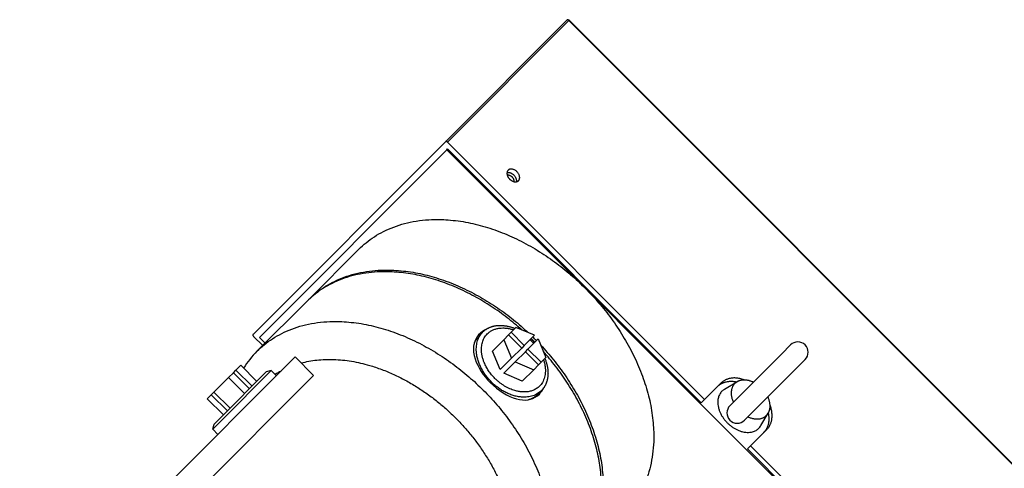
# Model space of a CAD drawing. Extents: x 25137 to 26822, y -7827 to -6639.
# Tile 19 of 20: x 26545 to 26696, y -6820 to -6751. Entities that reach past the tile are written whole.
import ezdxf

# ---------------------------------------------------------------- set-up
doc = ezdxf.new("R2010")
doc.units = 0
doc.header["$LTSCALE"] = 25.4
doc.layers.get('0').update_dxf_attribs({"linetype": 'CONTINUOUS'})

msp = doc.modelspace()

# ---------------------------------------------------------------- linework, layer by layer
for p, q in [((26610.0589069, -6770.0445274), (26628.6839069, -6751.4195274)), ((26610.3606835, -6770.0963041), (26628.9856835, -6751.4713041)), ((26629.0374602, -6751.4195274), (26628.9856835, -6751.4713041)), ((26714.8991575, -6837.384778), (26628.9856835, -6751.4713041)), ((26714.9509342, -6837.3330013), (26629.0374602, -6751.4195274)), ((26610.0589069, -6770.0445274), (26580.5589069, -6799.5445274)), ((26649.7818866, -6809.5175071), (26610.3606835, -6770.0963041)), ((26610.2660136, -6771.2516342), (26581.5160136, -6800.0016342)), ((26610.2660136, -6771.2516342), (26610.3910136, -6771.1266342)), ((26695.1188274, -6856.1044479), (26610.2660136, -6771.2516342)), ((26649.2818866, -6810.0175071), (26610.3910136, -6771.1266342)), ((26596.7748971, -6786.5105176), (26589.0248971, -6794.2605176)), ((26581.1498971, -6802.1355176), (26588.7748971, -6794.5105176)), ((26615.239089, -6799.7247095), (26615.7906521, -6799.1731464)), ((26620.13112, -6799.2167405), (26619.73112, -6799.6167405)), ((26620.8693142, -6798.4785464), (26620.13112, -6799.2167405)), ((26620.13112, -6799.2167405), (26622.1463744, -6801.2319949)), ((26623.7072927, -6799.6710766), (26620.8693142, -6798.4785464)), ((26580.6106835, -6799.8463041), (26582.0248971, -6801.2605176)), ((26581.5160136, -6800.0016342), (26582.3998971, -6800.8855176)), ((26617.2429258, -6802.1049347), (26618.9929258, -6800.3549347)), ((26619.73112, -6799.6167405), (26618.9929258, -6800.3549347)), ((26618.9929258, -6800.3549347), (26620.185456, -6803.1929132)), ((26619.73112, -6799.6167405), (26621.7463744, -6801.6319949)), ((26623.7072927, -6799.6710766), (26622.1463744, -6801.2319949)), ((26622.7120598, -6801.7976803), (26624.2729781, -6800.236762)), ((26624.2729781, -6800.236762), (26625.4655083, -6803.0747404)), ((26618.435456, -6804.9429132), (26617.2429258, -6802.1049347)), ((26621.7463744, -6801.6319949), (26620.185456, -6803.1929132)), ((26620.7511415, -6803.7585986), (26622.3120598, -6802.1976803)), ((26622.1463744, -6801.2319949), (26621.7463744, -6801.6319949)), ((26622.3120598, -6802.1976803), (26622.7120598, -6801.7976803)), ((26622.3120598, -6802.1976803), (26624.3273141, -6804.2129346)), ((26622.7120598, -6801.7976803), (26624.7273141, -6803.8129346)), ((26661.6162274, -6802.5268478), (26653.6795002, -6810.463575)), ((26662.9779544, -6801.1651207), (26661.6162274, -6802.5268478)), ((26544.7586543, -6845.2442748), (26587.0086543, -6802.9942748)), ((26589.8370814, -6805.822702), (26587.0086543, -6802.9942748)), ((26620.185456, -6803.1929132), (26618.435456, -6804.9429132)), ((26619.0011415, -6805.5085986), (26620.7511415, -6803.7585986)), ((26620.7511415, -6803.7585986), (26623.5891199, -6804.9511288)), ((26624.3273141, -6804.2129346), (26624.7273141, -6803.8129346)), ((26624.7273141, -6803.8129346), (26625.4655083, -6803.0747404)), ((26663.8436137, -6804.7542342), (26665.2053407, -6803.3925072)), ((26583.3437543, -6805.0991187), (26575.6786263, -6812.7642468)), ((26582.5770531, -6805.3045557), (26575.7416969, -6812.1399119)), ((26576.7849262, -6806.1469351), (26577.5231204, -6805.4087409)), ((26577.5231204, -6805.4087409), (26577.9231204, -6805.0087409)), ((26577.5231204, -6805.4087409), (26579.9979941, -6807.8836147)), ((26577.9231204, -6805.0087409), (26578.6613146, -6804.2705467)), ((26580.3979941, -6807.4836147), (26577.9231204, -6805.0087409)), ((26578.6613146, -6804.2705467), (26581.1361883, -6806.7454205)), ((26583.3437543, -6805.0991187), (26582.5770531, -6805.3045557)), ((26584.1237824, -6805.8791468), (26583.3437543, -6805.0991187)), ((26621.8391199, -6806.7011288), (26619.0011415, -6805.5085986)), ((26621.8391199, -6806.7011288), (26623.5891199, -6804.9511288)), ((26623.5891199, -6804.9511288), (26624.3273141, -6804.2129346)), ((26655.9068866, -6812.6909612), (26663.8436137, -6804.7542342)), ((26547.5870814, -6848.072702), (26589.8370814, -6805.822702)), ((26574.5372021, -6808.3946593), (26576.7849262, -6806.1469351)), ((26579.2598, -6808.6218089), (26576.7849262, -6806.1469351)), ((26652.2818866, -6807.0175071), (26649.7818866, -6809.5175071)), ((26652.8484642, -6807.9537767), (26654.7610901, -6806.8143399)), ((26574.5372021, -6808.3946593), (26574.1372021, -6808.7946593)), ((26577.0120758, -6810.869533), (26574.5372021, -6808.3946593)), ((26624.2193451, -6808.7049656), (26624.7709083, -6808.1534025)), ((26573.5349262, -6809.3969351), (26574.1372021, -6808.7946593)), ((26576.0098, -6811.8718089), (26573.5349262, -6809.3969351)), ((26574.1372021, -6808.7946593), (26576.6120758, -6811.269533)), ((26649.7818866, -6809.5175071), (26649.2818866, -6810.0175071)), ((26658.4166849, -6813.5219973), (26659.5561216, -6811.6093714)), ((26575.6786263, -6812.7642468), (26574.3634982, -6814.0793748)), ((26575.7416969, -6812.1399119), (26574.5689352, -6813.3126736)), ((26574.3634982, -6814.0793748), (26574.5689352, -6813.3126736)), ((26575.1435263, -6814.8594029), (26574.3634982, -6814.0793748)), ((26656.8529544, -6816.5885749), (26659.3529544, -6814.0885749)), ((26656.3529544, -6817.0885749), (26656.8529544, -6816.5885749)), ((26695.2438274, -6855.9794479), (26656.3529544, -6817.0885749)), ((26696.2741575, -6856.009778), (26656.8529544, -6816.5885749))]:
    msp.add_line(p, q)
for centre, radius, start, end in [((26628.8606835, -6751.5963041), 0.25, 45, 134.999998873), ((26617.4821882, -6801.9772252), 3.3290331, 117.258395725, 133.385805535), ((26617.7989912, -6802.0574387), 3.6099152, 115.752023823, 134.669279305), ((26617.6349211, -6802.0894091), 3.3662762, 135.374693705, 164.407250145), ((26617.6519614, -6806.2920933), 8.0024032, 42.134877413, 47.865122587), ((26617.1093832, -6806.8346714), 8.9751613, 42.445627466, 47.554372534), ((26618.1760858, -6805.76796), 7.4997539, 44.999993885, 48.057277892), ((26594.7304564, -6829.2135929), 40.6568835, 45.000002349, 45.563704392), ((26594.980012, -6828.9640427), 40.6575158, 44.436299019, 45.563700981), ((26594.7304617, -6829.2135983), 40.6568835, 44.436295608, 45.000013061), ((26618.1557836, -6805.7879183), 7.5282223, 41.952345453, 44.998058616), ((26664.0916476, -6802.2788139), 1.575, 315.000006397, 134.999995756), ((26591.4380787, -6812.4119151), 14.5413557, 135.032832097, 148.026797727), ((26591.0125635, -6816.3711421), 12.7978027, 118.806673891, 123.516512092), ((26621.9665348, -6806.4616772), 3.3293817, 316.671293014, 332.741031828), ((26621.8709671, -6806.1327513), 3.6294536, 315.354342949, 334.189504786), ((26621.8547054, -6806.3092185), 3.3661737, 285.600436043, 314.625597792), ((26654.7931934, -6811.5772681), 1.575, 135.0000043, 315.000004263)]:
    msp.add_arc(centre, radius, start, end)
for points, weights in [([(26628.9856835, -6751.4713041), (26628.8089069, -6751.2945274), (26628.6839069, -6751.4195274)], [1, 0.707106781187, 1]), ([(26610.3606835, -6770.0963041), (26610.1839069, -6769.9195274), (26610.0589069, -6770.0445274)], [1, 0.707106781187, 1]), ([(26619.6665863, -6774.4022068), (26619.1040863, -6774.9647068), (26619.8995814, -6775.760202)], [0.803847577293, 0.633974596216, 1]), ([(26619.8995814, -6775.760202), (26620.6950766, -6776.5556971), (26621.2575766, -6775.9931971)], [1, 0.633974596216, 0.803847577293]), ([(26621.7811735, -6798.8617134), (26602.0265088, -6781.2589059), (26588.7748971, -6794.5105176)], [0.968744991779, 0.723671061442, 1]), ([(26589.0248971, -6794.2605176), (26602.7354571, -6780.5499576), (26622.7517829, -6799.2695674)], [1, 0.716811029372, 0.981234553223]), ([(26580.5589069, -6799.5445274), (26580.4339069, -6799.6695274), (26580.6106835, -6799.8463041)], [1, 0.707106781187, 1]), ([(26617.1057802, -6806.8382745), (26612.6156521, -6802.3481464), (26615.7906521, -6799.1731464)], [1, 0.633974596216, 0.803847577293]), ([(26624.6744872, -6801.1922718), (26643.3940971, -6821.2085975), (26629.683537, -6834.9191575)], [0.981234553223, 0.716811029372, 1]), ([(26629.433537, -6835.1691575), (26642.6851487, -6821.9175459), (26625.0823413, -6802.1628812)], [1, 0.723671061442, 0.968744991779]), ([(26624.7709083, -6808.1534025), (26621.5959083, -6811.3284025), (26617.1057802, -6806.8382745)], [0.803847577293, 0.633974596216, 1]), ([(26651.7818866, -6807.5175071), (26652.876127, -6806.4232668), (26654.7553734, -6806.8177457)], [1, 0.846525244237, 0.853890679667]), ([(26656.0031495, -6806.5362249), (26653.6447585, -6805.6546352), (26652.2818866, -6807.0175071)], [0.863292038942, 0.815788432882, 1]), ([(26657.2729288, -6806.8701464), (26655.8120241, -6806.1882516), (26654.7610901, -6806.81434)], [0.991434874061, 0.873563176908, 0.958004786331]), ([(26652.8484641, -6807.9537767), (26649.8998045, -6809.710425), (26653.2799205, -6813.090541)], [0.850199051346, 0.591728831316, 1]), ([(26659.5561216, -6811.6093714), (26660.1822099, -6810.5584374), (26659.5003152, -6809.0975327)], [0.958004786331, 0.873563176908, 0.991434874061]), ([(26659.5527159, -6811.6150882), (26659.9471948, -6813.4943346), (26658.8529544, -6814.5885749)], [0.853890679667, 0.846525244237, 1]), ([(26659.3529544, -6814.0885749), (26660.7158263, -6812.725703), (26659.8342366, -6810.367312)], [1, 0.815788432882, 0.863292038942]), ([(26653.2799205, -6813.090541), (26656.6600365, -6816.470657), (26658.4166848, -6813.5219974)], [1, 0.591728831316, 0.850199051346])]:
    msp.add_rational_spline(points, weights, degree=2)
for points, weights, knots in [([(26619.4994718, -6774.7350923), (26619.5265095, -6774.7303517), (26619.5544125, -6774.727533), (26621.0870814, -6774.572702), (26620.9322504, -6776.105371), (26620.9294317, -6776.1332739), (26620.9246911, -6776.1603116)], [0.965518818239, 0.982120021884, 1, 0.5, 1, 0.982120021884, 0.965518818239], [0.32141334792, 0.32141334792, 0.32141334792, 0.33333333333, 0.33333333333, 0.66666666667, 0.66666666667, 0.67858665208, 0.67858665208, 0.67858665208]), ([(26619.5188967, -6775.1135172), (26619.90107, -6775.0616905), (26620.2495814, -6775.410202), (26620.5980929, -6775.7587134), (26620.5462662, -6776.1408867)], [0.871963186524, 0.801629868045, 1, 0.801629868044, 0.871963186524], [0.58068050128, 0.58068050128, 0.58068050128, 0.75, 0.75, 0.91931949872, 0.91931949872, 0.91931949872]), ([(26621.2575766, -6775.9931971), (26621.408298, -6775.8424757), (26621.4322504, -6775.605371), (26621.5870814, -6774.072702), (26620.0544125, -6774.227533), (26619.8173077, -6774.2514854), (26619.6665863, -6774.4022068)], [0.803847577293, 0.866025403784, 1, 0.5, 1, 0.866025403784, 0.803847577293], [0.24401693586, 0.24401693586, 0.24401693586, 0.33333333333, 0.33333333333, 0.66666666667, 0.66666666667, 0.75598306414, 0.75598306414, 0.75598306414]), ([(26596.7748971, -6786.5105176), (26611.1498971, -6772.1355176), (26631.4792171, -6792.4648376), (26651.808537, -6812.7941575), (26637.433537, -6827.1691575)], [1, 0.707106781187, 1, 0.707106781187, 1], [0.5, 0.5, 0.5, 0.75, 0.75, 1, 1, 1]), ([(26581.1498971, -6802.1355176), (26595.5248971, -6787.7605176), (26615.8542171, -6808.0898376), (26636.183537, -6828.4191575), (26621.808537, -6842.7941575)], [1, 0.707106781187, 1, 0.707106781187, 1], [0.5, 0.5, 0.5, 0.75, 0.75, 1, 1, 1]), ([(26617.6479198, -6806.2961348), (26615.5211953, -6804.1694103), (26615.5763666, -6801.7326218), (26615.678487, -6797.2221984), (26620.4996582, -6798.8482024)], [0.750937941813, 0.765312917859, 1, 0.637913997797, 0.80025308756], [0.51020861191, 0.51020861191, 0.51020861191, 0.66666666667, 0.66666666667, 0.9080573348, 0.9080573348, 0.9080573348]), ([(26615.7906521, -6799.1731464), (26616.6413908, -6798.3224077), (26617.9797152, -6798.1872095), (26619.2814555, -6798.055707), (26620.7103195, -6798.6375411)], [0.803847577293, 0.866025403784, 1, 0.869208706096, 0.806842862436], [0.24401693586, 0.24401693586, 0.24401693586, 0.33333333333, 0.33333333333, 0.42052752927, 0.42052752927, 0.42052752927]), ([(26587.9372798, -6803.9229004), (26599.9589589, -6800.6945795), (26611.6042171, -6812.3398376), (26623.1110884, -6823.8467089), (26620.0729365, -6835.808557)], [0.888312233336, 0.78220694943, 1, 0.784236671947, 0.886362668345], [0.56410200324, 0.56410200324, 0.56410200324, 0.75, 0.75, 0.93416552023, 0.93416552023, 0.93416552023]), ([(26625.0958523, -6803.4443965), (26626.5065209, -6807.6270893), (26622.8406857, -6808.3041206), (26620.152397, -6808.8006121), (26617.6479198, -6806.2961348)], [0.775571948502, 0.670043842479, 1, 0.734687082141, 0.750937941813], [0.11336256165, 0.11336256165, 0.11336256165, 0.33333333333, 0.33333333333, 0.51020861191, 0.51020861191, 0.51020861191]), ([(26625.3065136, -6803.2337352), (26625.8883476, -6804.6625992), (26625.7568452, -6805.9643394), (26625.6216469, -6807.3026638), (26624.7709083, -6808.1534025)], [0.806842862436, 0.869208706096, 1, 0.866025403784, 0.803847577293], [0.57947247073, 0.57947247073, 0.57947247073, 0.66666666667, 0.66666666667, 0.75598306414, 0.75598306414, 0.75598306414]), ([(26654.7610901, -6806.81434), (26654.5722833, -6806.9268206), (26654.4192417, -6807.0798622), (26653.3681451, -6808.1309588), (26654.2095259, -6809.9335493)], [0.958004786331, 0.974935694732, 1, 0.849929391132, 0.991434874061], [0.4188747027, 0.4188747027, 0.4188747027, 0.5, 0.5, 0.98573150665, 0.98573150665, 0.98573150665]), ([(26656.4369122, -6812.1609357), (26658.2395027, -6813.0023164), (26659.2905993, -6811.9512198), (26659.4436409, -6811.7981782), (26659.5561216, -6811.6093714)], [0.991434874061, 0.849929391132, 1, 0.974935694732, 0.958004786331], [0.01426849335, 0.01426849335, 0.01426849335, 0.5, 0.5, 0.5811252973, 0.5811252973, 0.5811252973])]:
    msp.add_rational_spline(points, weights, degree=2, knots=knots)
msp.add_open_spline([(26615.2611721, -6799.4901518), (26615.0813523, -6799.6701084), (26614.9253028, -6799.8684742), (26614.1812002, -6801.1021814), (26614.2071184, -6802.4132715), (26615.3086824, -6805.0650246), (26616.2429525, -6806.3166251), (26618.6714164, -6808.5180195), (26620.0973305, -6809.3182962), (26622.6277491, -6809.7387624), (26623.6833095, -6809.4531333), (26624.453201, -6808.6832418)], degree=3, knots=[1.8300723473, 1.8300723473, 1.8300723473, 1.8300723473, 2.0229432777, 2.0229432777, 2.9360426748, 2.9360426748, 3.7649945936, 3.7649945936, 4.6772881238, 4.6772881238, 5.4930150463, 5.4930150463, 5.4930150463, 5.4930150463])

doc.saveas('drawing.dxf')
